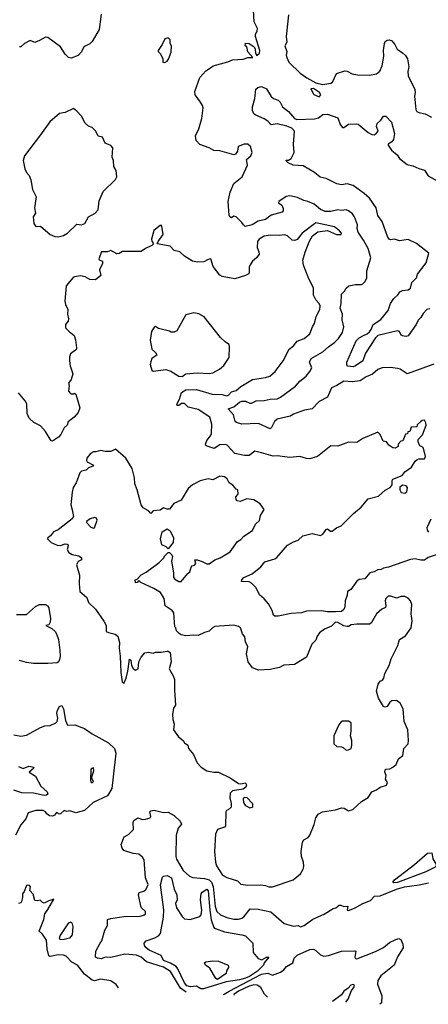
# Model space of a CAD drawing. Extents: x 1690054 to 1842981, y 782881 to 914114.
# Tile 3 of 256: x 1696296 to 1699787, y 791082 to 799488. Entities that reach past the tile are written whole.
import ezdxf

# ---------------------------------------------------------------- set-up
doc = ezdxf.new("R2010")
doc.units = 0

msp = doc.modelspace()

# ---------------------------------------------------------------- linework, layer by layer
at = {"layer": '0CON10XD'}
for points in [[(1696991.1, 799535), (1696974.5, 799405), (1696915, 799301.5), (1696895, 799283.1), (1696845, 799255.4), (1696825, 799214.5), (1696795, 799180.9), (1696735, 799159.2), (1696714.2, 799164.2), (1696684.4, 799194.4), (1696643.8, 799255), (1696535, 799335.4), (1696515, 799338.5), (1696465, 799311.4)], [(1697917.6, 799072.4), (1697948.1, 799095), (1698075, 799128.8), (1698113.5, 799146.5), (1698205, 799151.1), (1698245, 799164.7), (1698287.5, 799165), (1698245, 799212.5), (1698236.2, 799256.2), (1698222.5, 799265), (1698225, 799287.5), (1698255, 799283.3), (1698300, 799255), (1698308.8, 799235), (1698310.7, 799200.7), (1698321.7, 799181.7), (1698345, 799202.5), (1698346.1, 799223.9), (1698310, 799345), (1698310, 799365), (1698325, 799390), (1698327, 799413), (1698298.5, 799468.5), (1698294.1, 799565.9)], [(1698591.3, 799528.7), (1698571.2, 799345), (1698577.9, 799295), (1698562.2, 799265), (1698577.8, 799215), (1698573.1, 799185), (1698577.1, 799165), (1698596.5, 799125), (1698691.6, 799031.6), (1698750.3, 798990.3), (1698825, 798949.4), (1698885, 798935.8), (1698955, 798945.7), (1698969.2, 798955), (1699003, 799027), (1699075, 799051.9), (1699095, 799048.9), (1699135, 799025.6), (1699182.3, 799017.7), (1699285, 799014), (1699345.6, 799024.4), (1699372.1, 799047.9), (1699391.4, 799095), (1699406.5, 799175), (1699404.4, 799225), (1699412.5, 799285), (1699419.5, 799300.5), (1699435, 799313.3), (1699455, 799316.7), (1699475, 799306.2), (1699501.2, 799275), (1699520, 799235), (1699565.5, 799205.5), (1699592.2, 799182.2), (1699607.7, 799155), (1699621.8, 799085), (1699613.2, 799045), (1699615, 799007.5), (1699671.2, 798891.2), (1699673.9, 798866.1), (1699668, 798835), (1699680.3, 798720.3), (1699690, 798705), (1699705, 798696.2), (1699760, 798685), (1699815, 798656.7)], [(1697535, 799122.5), (1697555, 799132.5), (1697568.3, 799151.7), (1697590.7, 799209.3), (1697593.3, 799265), (1697582.5, 799285), (1697582.5, 799315), (1697563.6, 799333.6), (1697535, 799323.8), (1697514.2, 799275), (1697477.5, 799225), (1697477.5, 799215), (1697497.5, 799195), (1697517.5, 799155), (1697520, 799125), (1697535, 799122.5)], [(1696465, 799311.4), (1696425, 799293.8), (1696385, 799310), (1696336.7, 799285), (1696305, 799256.7), (1696295, 799256.2)], [(1699833.4, 796546.6), (1699605, 796464.3), (1699545, 796503.8), (1699525, 796510), (1699465, 796517.5), (1699392.5, 796515), (1699355, 796501.5), (1699309.3, 796460.7), (1699255, 796437.5), (1699205, 796404.6), (1699135, 796395.6), (1699065, 796402), (1699005.5, 796365.5), (1698960.5, 796345), (1698925, 796264.3), (1698855, 796227.1), (1698795, 796164.4), (1698728.8, 796155), (1698635, 796120), (1698606.5, 796103.5), (1698495, 796077.6), (1698471.5, 796058.5), (1698447.3, 796005), (1698435, 795994.4), (1698335, 796039.4), (1698195, 796034.8), (1698148.9, 796048.9), (1698138.1, 796058.1), (1698123.1, 796115), (1698077.5, 796165), (1698125, 796181.4), (1698175, 796221.1), (1698195, 796230), (1698225, 796231.5), (1698262.7, 796212.7), (1698275, 796212.5), (1698315, 796234.3), (1698385, 796235.3), (1698435, 796247.3), (1698495, 796251.3), (1698525.2, 796264.8), (1698651.7, 796358.3), (1698688.2, 796401.8), (1698742.5, 796445), (1698775.9, 796484.1), (1698791.9, 796515), (1698770.4, 796565), (1698785, 796594.5), (1698886.7, 796653.3), (1698933.9, 796696.1), (1698989.4, 796735), (1699020.5, 796765), (1699055, 796815.8), (1699064.6, 796865.4), (1699051.6, 796925), (1699052.7, 796972.7), (1699032.7, 797025), (1699042.3, 797065), (1699044.2, 797145.8), (1699071.2, 797168.8), (1699085, 797196.2), (1699106.7, 797215), (1699165, 797228), (1699215, 797226.2), (1699227.3, 797232.7), (1699247.3, 797252.7), (1699261.2, 797285), (1699261.5, 797345), (1699295.2, 797455), (1699273.9, 797533.9), (1699234.2, 797604.2), (1699187.7, 797675), (1699180, 797705), (1699181.4, 797735), (1699155.6, 797805.6), (1699139.7, 797829.7), (1699105, 797856), (1699085, 797864.2), (1699045, 797859.4), (1699014.4, 797864.4), (1698955, 797850.5), (1698905, 797849.1), (1698865, 797867.8), (1698812.6, 797912.6), (1698756.3, 797936.3), (1698723.4, 797943.4), (1698669.5, 797969.5), (1698605, 797983.5), (1698571.7, 797978.3), (1698510, 797935), (1698506.2, 797925), (1698534.4, 797904.4), (1698546.4, 797876.3), (1698547.3, 797855), (1698538.5, 797845), (1698445, 797818), (1698395, 797782.9), (1698332.2, 797767.8), (1698282.5, 797735), (1698222.7, 797722.7), (1698206.7, 797735), (1698195, 797757.5), (1698145, 797803.3), (1698125, 797810), (1698105, 797797.5), (1698092.5, 797805), (1698085, 797820), (1698075.7, 797935), (1698093.1, 798015), (1698125, 798088.6), (1698196, 798145), (1698241.2, 798245), (1698233.3, 798295), (1698271.2, 798325), (1698282, 798355), (1698268, 798405), (1698245, 798424), (1698215, 798424.2), (1698162.5, 798405), (1698156, 798365), (1698139.7, 798340.3), (1698125, 798334), (1698006.8, 798366.8), (1697955, 798370), (1697916, 798395), (1697835, 798421.1), (1697802.5, 798455), (1697799.2, 798495), (1697825, 798556.7), (1697851.4, 798645), (1697862.5, 798735), (1697858, 798755), (1697840, 798785), (1697796, 798845), (1697790.8, 798875), (1697836.1, 798995), (1697885, 799051.2), (1697917.6, 799072.4)], [(1699799.1, 797019.1), (1699774.1, 797015), (1699741.9, 796978.1), (1699724.2, 796945.8), (1699698.9, 796921.1), (1699684.5, 796885), (1699615, 796787.8), (1699595, 796782.7), (1699565, 796788.9), (1699554.2, 796795), (1699540, 796825), (1699525, 796831.4), (1699355, 796790.3), (1699335, 796770.8), (1699250.1, 796639.9), (1699226.3, 796575), (1699165, 796531.9), (1699145, 796525.4), (1699099.5, 796529.5), (1699090.3, 796540.3), (1699090, 796565), (1699169.2, 796745), (1699195, 796772.9), (1699232, 796792), (1699265, 796805.7), (1699285, 796822.5), (1699298.4, 796841.6), (1699315, 796886.9), (1699382.3, 796927.7), (1699444.4, 797005), (1699463.1, 797065), (1699493.3, 797106.7), (1699529.1, 797140.9), (1699542.9, 797165), (1699565, 797176.7), (1699615, 797181.5), (1699634, 797195), (1699646.7, 797245), (1699686.7, 797285), (1699694, 797315), (1699768.3, 797411.7), (1699791.2, 797495), (1699685, 797578), (1699615, 797612.5), (1699540.5, 797600.5), (1699496.7, 797613.3), (1699465, 797607.5), (1699453.6, 797613.6), (1699437.5, 797637.5), (1699393.8, 797763.8), (1699356.2, 797816.2), (1699342.3, 797882.3), (1699283, 797963), (1699238.4, 798005), (1699145, 798071.9), (1699095, 798087.1), (1699045, 798078.5), (1699005, 798086.4), (1698915, 798131.8), (1698864.2, 798144.2), (1698815, 798182.9), (1698718.8, 798238.8), (1698632.5, 798245), (1698590, 798265), (1698571.7, 798281.7), (1698572.5, 798287.5), (1698591.7, 798288.3), (1698615.9, 798304.1), (1698640, 798355), (1698635.9, 798425), (1698642.8, 798535), (1698622, 798562), (1698579.1, 798579.1), (1698495, 798598.9), (1698445, 798589.6), (1698415, 798620.8), (1698385, 798641.2), (1698312.3, 798672.3), (1698297.5, 798685), (1698283.9, 798713.9), (1698284.3, 798745), (1698304, 798815), (1698313.3, 798895), (1698331.7, 798908.3), (1698362.5, 798917.5), (1698405, 798898.6), (1698443, 798833), (1698465, 798813.9), (1698505, 798801.5), (1698521.4, 798785), (1698540, 798745), (1698592.5, 798705), (1698643.8, 798645), (1698663.3, 798635), (1698815, 798642.8), (1698849, 798651), (1698885, 798678.2), (1698925, 798681.5), (1699015, 798648.9), (1699033.2, 798593.2), (1699055, 798568.5), (1699065, 798568.5), (1699105.8, 798595), (1699175, 798599), (1699187.4, 798595), (1699273.9, 798523.9), (1699305, 798508.3), (1699325, 798505.5), (1699342.2, 798515), (1699358.4, 798535), (1699345.4, 798575), (1699348.5, 798601.5), (1699380.2, 798629.8), (1699403.8, 798665), (1699424, 798664), (1699472.7, 798612.7), (1699498.1, 798515), (1699490.5, 798465), (1699475, 798445.6), (1699443.7, 798426.3), (1699443.7, 798416.3), (1699472.9, 798375), (1699521.6, 798335), (1699541.4, 798301.4), (1699605, 798252.5), (1699655, 798241.1), (1699705, 798216.2), (1699754.5, 798204.5), (1699785, 798154.6), (1699861.4, 798111.4)], [(1698855, 798828.5), (1698867.3, 798845), (1698856.1, 798865), (1698805, 798901.5), (1698783.7, 798896.3), (1698809.2, 798849.2), (1698855, 798828.5)], [(1696625, 797633.8), (1696670, 797645), (1696704.1, 797665.9), (1696785, 797743.3), (1696825, 797736.2), (1696852.5, 797747.5), (1696885, 797806), (1696940, 797835), (1696966.1, 797863.9), (1696975, 797940), (1697009.3, 798020.7), (1697115, 798123.3), (1697126.7, 798145), (1697119.3, 798199.3), (1697100, 798235), (1697096.1, 798286.1), (1697086.2, 798315), (1697092.5, 798395), (1697073.6, 798413.6), (1697025, 798432.5), (1697002.5, 798485), (1696965, 798492.5), (1696945.8, 798535.8), (1696915, 798567.5), (1696885, 798580), (1696853.8, 798605), (1696825, 798663.8), (1696785, 798708), (1696755, 798730), (1696684.6, 798695.4), (1696635, 798688.2), (1696553.4, 798616.6), (1696473.9, 798506.1), (1696338.3, 798325), (1696325.4, 798285), (1696341.1, 798215), (1696354.6, 798184.6), (1696377.5, 798157.5), (1696391.7, 798121.7), (1696405, 798036.7), (1696437.5, 797975), (1696422.1, 797882.1), (1696430, 797835), (1696410.8, 797805), (1696417, 797747), (1696435, 797722.5), (1696475, 797726.2), (1696557.5, 797655), (1696595, 797636.2), (1696625, 797633.8)], [(1699855, 794918.5), (1699785, 794897.1), (1699755, 794874.6), (1699723.6, 794873.6), (1699675, 794884.4), (1699635, 794878.4), (1699446.3, 794813.7), (1699403.1, 794805), (1699385, 794793.8), (1699355, 794790), (1699325, 794774.2), (1699287.5, 794765), (1699245, 794714.4), (1699195, 794707.7), (1699175.5, 794695), (1699125, 794624.4), (1699096, 794605), (1699094.3, 794575), (1699076.9, 794525), (1699073.2, 794475), (1699065, 794452.2), (1699045, 794435.7), (1698995, 794431.1), (1698925, 794433.2), (1698875, 794441.8), (1698745, 794439.4), (1698704.6, 794424.6), (1698615, 794419.2), (1698503.9, 794396.1), (1698475, 794396.7), (1698463.3, 794405), (1698452, 794445), (1698421.8, 794501.8), (1698384.5, 794544.5), (1698345, 794576.4), (1698316.4, 794636.4), (1698275, 794676), (1698255, 794687.5), (1698191.7, 794691.7), (1698192.5, 794705), (1698211.2, 794725), (1698282.6, 794757.4), (1698355, 794817.1), (1698391.5, 794858.5), (1698475.8, 794885), (1698491.4, 794895), (1698585, 795002.9), (1698635, 795031.4), (1698675, 795042.9), (1698715, 795080), (1698795, 795101.2), (1698866.8, 795083.2), (1698885.6, 795094.4), (1698915, 795136.7), (1698925, 795140), (1698952.3, 795122.3), (1698965, 795122), (1699001.5, 795148.5), (1699042.2, 795167.8), (1699147.4, 795272.6), (1699213.8, 795325), (1699273.2, 795396.8), (1699361.2, 795418.8), (1699419.5, 795470.5), (1699460, 795495), (1699477.5, 795517.5), (1699476.7, 795555), (1699483.3, 795565), (1699562.5, 795597.5), (1699585, 795626.7), (1699643.9, 795666.1), (1699675, 795720), (1699691.7, 795731.7), (1699705, 795737.5), (1699755, 795740), (1699761.7, 795758.3), (1699745, 795830), (1699735, 795842.5), (1699715, 795850), (1699700, 795885), (1699700, 795905), (1699737, 795943), (1699767.5, 796025), (1699766.4, 796046.4), (1699755, 796067.5), (1699733, 796067), (1699721.7, 796058.3), (1699691.7, 796028.3), (1699688.3, 796011.7), (1699641.7, 796008.3), (1699628.3, 795971.7), (1699611.7, 795968.3), (1699608.3, 795951.7), (1699591.7, 795948.3), (1699568.3, 795891.7), (1699551.7, 795888.3), (1699530, 795865), (1699530, 795845), (1699505, 795830), (1699485, 795832.5), (1699450, 795855), (1699430, 795885), (1699400.7, 795890.7), (1699376.7, 795945), (1699355, 795967.5), (1699226.4, 795913.6), (1699175, 795878.8), (1699105, 795880), (1699015, 795848), (1698955, 795848.8), (1698841.2, 795758.8), (1698775, 795740), (1698745, 795740.8), (1698688, 795758), (1698605, 795751), (1698495, 795764.7), (1698462.2, 795762.2), (1698360.4, 795790.4), (1698305, 795803.3), (1698255, 795767.8), (1698216.1, 795766.1), (1698134.6, 795784.6), (1698068.9, 795855), (1698055, 795861.5), (1698005, 795856.8), (1697957.9, 795827.9), (1697889.3, 795849.3), (1697884, 795864), (1697894.1, 795895), (1697925.8, 795934.2), (1697934.6, 795955.4), (1697938, 796035), (1697920.8, 796095), (1697820.9, 796160.9), (1697735, 796180.3), (1697705, 796211), (1697679.5, 796210.5), (1697655, 796192.7), (1697640.8, 796195), (1697638.6, 796205), (1697662.5, 796247.5), (1697678, 796305), (1697715, 796328.9), (1697805, 796330.3), (1697939.9, 796289.9), (1698026.7, 796286.7), (1698062.9, 796277.1), (1698078.8, 796281.2), (1698105, 796310), (1698145, 796321.3), (1698183.8, 796356.2), (1698285, 796415.6), (1698395, 796431.9), (1698433.8, 796445), (1698478, 796485), (1698545.8, 796575), (1698597.3, 796675), (1698635, 796702.8), (1698665, 796741.9), (1698725, 796765.4), (1698773.3, 796805), (1698796.5, 796865), (1698815.6, 796895), (1698830, 796955), (1698858.9, 797015), (1698862.2, 797045), (1698854.4, 797065), (1698825, 797097.5), (1698804.6, 797134.6), (1698806.7, 797195), (1698760.5, 797290.5), (1698721.2, 797391.2), (1698714.2, 797435), (1698735.8, 797504.2), (1698767.7, 797592.3), (1698796.3, 797643.7), (1698842, 797678), (1698925, 797688.9), (1699002, 797655), (1699043.3, 797655), (1699044.2, 797665), (1699028.6, 797685), (1698985, 797718.1), (1698825, 797752.5), (1698709.2, 797665), (1698665, 797612.5), (1698646.1, 797603.9), (1698625, 797606.7), (1698585, 797642.5), (1698560.7, 797650.7), (1698515, 797644.2), (1698435, 797649.5), (1698385, 797639.5), (1698341.9, 797615), (1698326.9, 797595), (1698323.3, 797543.3), (1698340, 797505), (1698340.8, 797485), (1698318.1, 797455), (1698284.6, 797425.4), (1698265, 797396.2), (1698256, 797375), (1698255.8, 797325), (1698247.5, 797315), (1698224.2, 797305), (1698135, 797274.5)], [(1698135, 797274.5), (1698025.9, 797295.9), (1698006.1, 797306.1), (1697949.4, 797379.4), (1697930, 797445), (1697905, 797440), (1697868.3, 797421.7), (1697815, 797417.1), (1697772.5, 797425), (1697705, 797468.8), (1697665, 797506.2), (1697616.4, 797516.4), (1697580, 797555), (1697470, 797575), (1697477.5, 797595), (1697521.2, 797655), (1697511.2, 797725), (1697505, 797733.3), (1697495, 797731.2), (1697441.3, 797688.7), (1697422.5, 797615), (1697425.8, 797595.8), (1697440, 797575), (1697425, 797560), (1697370, 797535), (1697335, 797510), (1697175, 797507.5), (1697145, 797492.5), (1697125, 797490), (1697075, 797516.7), (1697045, 797506.2), (1696993.6, 797506.4), (1696971.2, 797445), (1696975, 797437.5), (1697002.5, 797425), (1697002.5, 797405), (1696977, 797353), (1696990, 797305), (1696943, 797267), (1696895, 797270.8), (1696855, 797291.2), (1696815, 797301.2), (1696765, 797293.8), (1696753, 797287), (1696694, 797215), (1696682.5, 797085), (1696688, 797055), (1696706.2, 797015), (1696703.3, 796975), (1696713.3, 796935), (1696710, 796915), (1696687.5, 796885), (1696688.3, 796858.3), (1696717.5, 796825), (1696760.7, 796790.7), (1696773.3, 796755), (1696782.5, 796685), (1696782.5, 796675), (1696773.3, 796665), (1696730, 796635), (1696721.7, 796608.3), (1696720, 796575), (1696727, 796533), (1696751.2, 796465), (1696736.2, 796415), (1696713.3, 796385), (1696717.5, 796365), (1696713.3, 796315), (1696732.5, 796295), (1696755, 796292.5), (1696765, 796300), (1696775, 796290), (1696809.2, 796175), (1696795, 796133.3), (1696760, 796095), (1696710, 796055), (1696702.5, 796025), (1696675, 796002.5), (1696646.2, 795945), (1696627.3, 795922.7), (1696575, 795888.8), (1696565, 795892), (1696515, 795972.5), (1696475, 796020), (1696417.7, 796047.7), (1696376.2, 796085), (1696360, 796125), (1696357.7, 796207.7), (1696344, 796235), (1696285, 796303.1)], [(1697685, 796442.1), (1697716.4, 796463.6), (1697815, 796473.1), (1697913.9, 796466.1), (1697945, 796473.8), (1698003.3, 796505), (1698041.2, 796535), (1698085.8, 796605), (1698089.2, 796695), (1698084.3, 796714.3), (1698053.6, 796733.6), (1698012, 796775), (1697872.1, 796952.1), (1697825, 796976.2), (1697785, 796984.5), (1697715, 796968.8), (1697638.3, 796831.7), (1697615, 796820), (1697590.7, 796820.7), (1697575, 796830), (1697480.8, 796850.8), (1697455, 796867.5), (1697445, 796862.5), (1697421.6, 796825), (1697411.4, 796751.4), (1697424.1, 796674.1), (1697457.9, 796645), (1697467.5, 796625), (1697425.7, 796595), (1697415, 796566.7), (1697410, 796545), (1697424.4, 796494.4), (1697435, 796486.2), (1697545, 796500), (1697587, 796487), (1697655, 796443.6), (1697685, 796442.1)], [(1698455, 792084.2), (1698633.3, 792145), (1698695, 792196.7), (1698717.5, 792235), (1698722.7, 792257.3), (1698721.1, 792295), (1698703.7, 792343.7), (1698700.2, 792385), (1698711.6, 792465), (1698723.7, 792486.3), (1698760.8, 792505), (1698775.6, 792525), (1698812.9, 792617.1), (1698824.8, 792675), (1698845, 792703.8), (1698884.2, 792725), (1698995, 792740.9), (1699045, 792759.5), (1699067.4, 792757.4), (1699104.6, 792734.6), (1699143.3, 792745), (1699215, 792813.3), (1699271.7, 792848.3), (1699304.5, 792895.5), (1699345, 792912.5), (1699375, 792934.3), (1699428.6, 792951.4), (1699439.2, 792975), (1699422.2, 793005), (1699426.1, 793035), (1699416.1, 793065), (1699417.9, 793082.1), (1699425, 793088.9), (1699457, 793093), (1699483.8, 793105), (1699510.9, 793129.1), (1699533.4, 793176.6), (1699570, 793205), (1699578, 793265), (1699614, 793305), (1699618.8, 793335), (1699613.3, 793425), (1699581.2, 793495), (1699572.5, 793605), (1699545, 793654), (1699515, 793674.6), (1699475, 793672.8), (1699458, 793662), (1699435, 793624.5), (1699415, 793618.9), (1699404.4, 793625), (1699360.7, 793695), (1699344.1, 793755), (1699357.5, 793815), (1699375, 793841.1), (1699395, 793849.4), (1699407.3, 793865), (1699416.5, 793905), (1699452.5, 793975), (1699468.5, 794031.5), (1699526, 794145), (1699540, 794195), (1699592.7, 794227.3), (1699640, 794295), (1699650, 794355), (1699640, 794415), (1699646.2, 794495), (1699635.7, 794525.7), (1699615, 794548.8), (1699585, 794563.3), (1699555, 794563.3), (1699515, 794550), (1699466.2, 794566.2), (1699444.7, 794565.3), (1699425, 794545.6), (1699417.3, 794525), (1699423.6, 794485), (1699420.2, 794469.8), (1699390.6, 794455), (1699344, 794415), (1699300, 794335), (1699285, 794326.7), (1699175, 794328.2), (1699128.5, 794321.5), (1699105, 794307.1), (1699093.2, 794306.8), (1699065, 794312.5), (1699015, 794342.2), (1698995, 794342.9), (1698958.8, 794311.2), (1698900, 794285), (1698857.9, 794252.1), (1698837.5, 794225), (1698825, 794190), (1698791.2, 794155), (1698745.8, 794044.2), (1698645, 793983.8), (1698553.9, 793976.1), (1698515, 793958), (1698435, 793940), (1698335, 793935.5), (1698283.8, 793953.8), (1698246.9, 794005), (1698234.4, 794074.4), (1698244.2, 794135), (1698226.2, 794175), (1698219.5, 794219.5), (1698200, 794245), (1698182.5, 794295), (1698165, 794306.7), (1698125, 794318.8), (1697964.1, 794305.9), (1697943.9, 794296.1), (1697915, 794266.7), (1697875, 794256.7), (1697819.3, 794230.7), (1697785, 794233.8), (1697715, 794226.2), (1697676.4, 794236.4), (1697657, 794247), (1697635, 794270), (1697630, 794295), (1697620, 794305), (1697612.5, 794425), (1697597.5, 794445), (1697540, 794485), (1697530, 794545), (1697498.3, 794598.3), (1697441.7, 794631.7), (1697331.7, 794681.7), (1697315, 794700), (1697298.3, 794681.7), (1697285, 794680), (1697283.6, 794706.4), (1697298.3, 794711.7), (1697335, 794747.5), (1697375, 794770), (1697486.4, 794853.6), (1697530, 794895), (1697530, 794905), (1697565, 794940), (1697575, 794940), (1697595, 794920), (1697600, 794905), (1697592.5, 794865), (1697610, 794765), (1697610, 794725), (1697621.7, 794711.7), (1697655, 794690), (1697675, 794690), (1697731.7, 794758.3), (1697750, 794775), (1697760, 794815), (1697770, 794825), (1697789.2, 794830.8), (1697801.2, 794845), (1697793.3, 794876.7), (1697813.3, 794876.7), (1697855, 794863.3), (1697895, 794842.5), (1697915, 794843.3), (1697964.1, 794875.9), (1698007.7, 794892.3), (1698093.8, 794945), (1698157.3, 795032.7), (1698185, 795048.8), (1698210.5, 795079.5), (1698285, 795127.5), (1698309.5, 795180.5), (1698345, 795212.5), (1698354.5, 795255.5), (1698383.3, 795305), (1698350, 795355), (1698295, 795388), (1698235, 795396.2), (1698180, 795375), (1698155, 795380), (1698145, 795392.5), (1698143.8, 795415), (1698161.7, 795438.3), (1698160, 795475), (1698145, 795480), (1698117.5, 795515), (1698086.7, 795535), (1698067.9, 795567.9), (1698045, 795586.2), (1698005, 795590), (1697945, 795560), (1697905, 795567.9), (1697838.3, 795551.7), (1697772.3, 795517.7), (1697735.5, 795484.5), (1697675, 795386), (1697611.8, 795358.2), (1697575, 795310), (1697555, 795308.8), (1697525, 795320.6), (1697495, 795300), (1697436.2, 795295), (1697415, 795271.2), (1697396.7, 795295), (1697351.4, 795321.4), (1697333.2, 795345), (1697300, 795475), (1697280, 795525), (1697276.1, 795576.1), (1697257.5, 795655), (1697202.5, 795745), (1697115, 795820), (1697075, 795800), (1697025, 795801.2), (1696985, 795810), (1696945, 795797.5), (1696925, 795797.5), (1696900, 795785), (1696870, 795745), (1696866.2, 795725), (1696871.7, 795711.7), (1696927.5, 795685), (1696920, 795675), (1696885, 795662.5), (1696865, 795640.8), (1696825, 795634), (1696810.9, 795619.1), (1696778, 795535), (1696753.8, 795495), (1696743.8, 795455), (1696732, 795345), (1696744, 795304), (1696755.9, 795245.9), (1696742.9, 795225), (1696625, 795133.9), (1696583.8, 795115), (1696559.8, 795080.2), (1696537.5, 795065), (1696534.5, 795054.5), (1696564.3, 795024.3), (1696615, 795001.4), (1696645, 795000), (1696685, 795013.3), (1696700.9, 795010.9), (1696708.6, 795005), (1696708.9, 794995), (1696700, 794965), (1696715, 794938.8), (1696745, 794923.1), (1696800, 794910), (1696823.6, 794893.6), (1696823.6, 794876.4), (1696795, 794861.2), (1696780, 794835), (1696806.2, 794745), (1696803.1, 794675), (1696810, 794605), (1696870, 794555), (1696882.7, 794512.7), (1696944.1, 794454.1), (1697014.1, 794354.1), (1697033.8, 794315), (1697034.2, 794265), (1697053.3, 794255), (1697111.8, 794241.8), (1697135.5, 794225.5), (1697149.8, 794169.8), (1697146.4, 794123.6), (1697154.8, 794055), (1697158.7, 793915), (1697171.9, 793835), (1697185, 793820), (1697205.7, 793865), (1697220.6, 793925), (1697235, 794027.5), (1697245, 794020), (1697251.2, 793975), (1697265, 793947.5), (1697286.1, 793933.9), (1697306.7, 793945), (1697313.8, 794005), (1697333.9, 794046.1), (1697365, 794082.5), (1697395, 794087.5), (1697435, 794080), (1697455, 794087.5), (1697505, 794087.5), (1697555, 794097.5), (1697565, 794097.5), (1697582.5, 794085), (1697589.4, 794005), (1697572, 793945), (1697607.5, 793885), (1697617.5, 793855), (1697617.5, 793765), (1697627.5, 793635), (1697610, 793610), (1697602, 793555), (1697602.9, 793512.9), (1697616.7, 793475), (1697611.2, 793425), (1697651.2, 793365), (1697693.3, 793335), (1697703.3, 793315), (1697733.3, 793295), (1697737.5, 793265), (1697780, 793215), (1697812.4, 793142.4), (1697846.7, 793105), (1697895.7, 793075.7), (1697955, 793063.5), (1697995, 793062.9), (1698095, 793015.8), (1698165, 792968.1), (1698185, 792963.1), (1698225, 792973.3), (1698234.3, 792955), (1698229.2, 792935), (1698205, 792917.5), (1698115, 792905.4), (1698093.3, 792885), (1698090, 792845), (1698102.5, 792795), (1698102.5, 792765), (1698078.3, 792741.7), (1698062.5, 792735), (1698056.1, 792723.9), (1698054.2, 792605), (1698046, 792595), (1697985, 792573.4), (1697969.1, 792535), (1697959.3, 792385), (1697968.4, 792295), (1697977.2, 792265), (1698028.5, 792185), (1698065, 792164), (1698156, 792136), (1698186.3, 792106.3), (1698245, 792099.1), (1698355, 792102.9), (1698396.7, 792095), (1698425, 792084.3), (1698455, 792084.2)], [(1699585, 795444.2), (1699604.3, 795455.7), (1699610, 795495), (1699598.5, 795508.5), (1699565, 795514.4), (1699542.5, 795497.5), (1699542.3, 795475), (1699555, 795452.5), (1699585, 795444.2)], [(1696925, 795146.9), (1696935, 795150.6), (1696958.7, 795215), (1696950.8, 795230.8), (1696935, 795237.4), (1696896.9, 795225), (1696868, 795205), (1696866, 795195), (1696905, 795154), (1696925, 795146.9)], [(1699792.4, 795112.4), (1699778.9, 795128.9), (1699778, 795152), (1699811.2, 795225)], [(1697565, 794970), (1697547, 794987), (1697510, 795005), (1697497.5, 795055), (1697513.9, 795116.1), (1697555, 795140), (1697582.5, 795125), (1697610, 795065), (1697607, 795023), (1697565, 794970)], [(1696268.3, 794408.3), (1696355, 794408.8), (1696431.2, 794478.8), (1696465, 794495.8), (1696515.5, 794495.5), (1696535, 794484), (1696544.4, 794465), (1696558.9, 794375), (1696556.7, 794343.3), (1696545, 794322.5), (1696520, 794315), (1696571.1, 794291.1), (1696599.2, 794265), (1696610.8, 794245), (1696627.5, 794195), (1696640, 794105), (1696642, 794055), (1696635.8, 794024.2), (1696626.7, 794005), (1696615, 793998), (1696535, 793990), (1696415, 793992), (1696355, 794000), (1696295, 794016.2)], [(1696245, 793382.9), (1696305, 793372.2), (1696355, 793379.2), (1696475, 793446.2), (1696511.7, 793458.3), (1696555, 793463.3), (1696605.8, 793484.2), (1696615.8, 793495), (1696622.5, 793525), (1696613.9, 793566.1), (1696618, 793592), (1696636.1, 793623.9), (1696655, 793633.8), (1696671.2, 793605), (1696686.1, 793506.1), (1696705, 793466.2), (1696766.6, 793466.6), (1696850, 793435), (1696915, 793390.8), (1697053.3, 793315), (1697106.2, 793265), (1697118.5, 793225), (1697095.3, 793025), (1697082.9, 792925), (1697045, 792862.5), (1696922.5, 792805), (1696850, 792735), (1696775, 792716.2), (1696725, 792734.2), (1696695, 792728.8), (1696675, 792737.5), (1696645, 792708), (1696635, 792706), (1696610.5, 792719.5), (1696594.4, 792695.6), (1696575, 792687.1), (1696551.3, 792691.3), (1696527.8, 792707.8), (1696515, 792725.8), (1696495, 792735.6), (1696432.8, 792737.2), (1696368.8, 792715), (1696347.5, 792665), (1696306.4, 792613.6), (1696260, 792525)], [(1699085, 793252.5), (1699105, 793253.3), (1699127.5, 793265), (1699132.5, 793295), (1699132.5, 793335), (1699121.2, 793375), (1699128.8, 793415), (1699126.7, 793485), (1699105, 793500), (1699055, 793500), (1699039.3, 793490.7), (1699022.4, 793467.6), (1698980, 793375), (1698980, 793305), (1699005, 793283.8), (1699045, 793280), (1699060, 793275), (1699085, 793252.5)], [(1696285, 793110.8), (1696326.4, 793093.6), (1696375, 793115.4), (1696417.5, 793105), (1696415, 793094), (1696376.7, 793065), (1696429.5, 793029.5), (1696476.7, 792945), (1696530, 792895), (1696537.5, 792875), (1696524.1, 792865.9), (1696505.5, 792864.5), (1696415, 792885.6), (1696315, 792885.9), (1696245, 792910.9)], [(1696915, 792972.5), (1696927.5, 792985), (1696910, 793015), (1696930, 793075), (1696925, 793100), (1696910, 793095), (1696902.5, 793085), (1696900, 792995), (1696905, 792980), (1696915, 792972.5)], [(1698265, 792756), (1698228, 792775), (1698212, 792805), (1698207.5, 792835), (1698215, 792850), (1698235, 792847.5), (1698285, 792796.2), (1698285, 792764), (1698265, 792756)], [(1697718.8, 791185), (1697669.5, 791219.5), (1697585, 791362.3), (1697525, 791399.8), (1697378.9, 791445), (1697333.8, 791485), (1697295, 791501), (1697195, 791511), (1697075, 791482), (1697027, 791483), (1696995, 791470), (1696960, 791475), (1696943.3, 791485), (1696946.4, 791536.4), (1696983.3, 791605), (1696996.2, 791625), (1697023.3, 791715), (1697046, 791755), (1697046.2, 791805), (1697073.3, 791815), (1697185, 791832.3), (1697325, 791832.8), (1697357.1, 791842.9), (1697371.4, 791855), (1697370.8, 791875), (1697337.1, 791905), (1697330, 791920), (1697310.9, 792015), (1697315.8, 792035), (1697355, 792048.8), (1697375, 792064.4), (1697394.2, 792105), (1697371.5, 792161.5), (1697358.8, 792315), (1697345, 792338.6), (1697315, 792363.7), (1697265, 792369.5), (1697185.8, 792395), (1697171.2, 792415), (1697163.3, 792445), (1697188.8, 792511.2), (1697225, 792532.5), (1697267.1, 792575), (1697264.2, 792635), (1697270.3, 792649.7), (1697305, 792673.8), (1697345, 792660), (1697371.2, 792661.2), (1697410, 792675), (1697416.2, 792685), (1697407.5, 792725), (1697416.4, 792733.6), (1697445, 792740), (1697525, 792720), (1697565, 792722.5), (1697615, 792692.5), (1697666.7, 792645), (1697679.3, 792620.7), (1697650, 792585), (1697632.2, 792525), (1697630.5, 792345), (1697635, 792321.5), (1697693.5, 792225), (1697747.1, 792175), (1697775, 792164.3), (1697875.9, 792155.9), (1697915, 792143.7), (1697935.8, 792125.8), (1697948.9, 792088.9), (1697965, 791915.8), (1697981.3, 791875), (1698011.2, 791845), (1698065, 791822.5), (1698125, 791810), (1698165, 791808.9), (1698195, 791817.3), (1698211.4, 791828.6), (1698265, 791895.6), (1698333.8, 791893.8), (1698441.8, 791871.8), (1698555, 791770.8), (1698635, 791748), (1698675, 791755.8), (1698695, 791744.4), (1698725, 791755.6), (1698801.4, 791808.6), (1698897.8, 791852.2), (1698975, 791899.1), (1698995.5, 791904.5), (1699025, 791928.9), (1699039.5, 791929.5), (1699065, 791916.7), (1699100, 791920), (1699092.5, 791885), (1699105, 791883.8), (1699157.6, 791902.4), (1699228.7, 791941.3), (1699292.7, 791967.3), (1699326.2, 792003.8), (1699375, 792009.2), (1699514, 792066), (1699584.2, 792085.8), (1699708, 792102), (1699789.8, 792119.8)], [(1699489.5, 792119.5), (1699484, 792125), (1699497.5, 792145), (1699668.1, 792275), (1699778.9, 792371.1), (1699815.6, 792375), (1699825.7, 792325), (1699855.2, 792275), (1699851.7, 792255), (1699765, 792213), (1699525, 792122.5), (1699489.5, 792119.5)], [(1697843.3, 791213.3), (1697805, 791236.3), (1697755, 791230.3), (1697725, 791238.9), (1697704.5, 791264.5), (1697647.4, 791385), (1697633.4, 791403.4), (1697584.1, 791434.1), (1697524.7, 791455), (1697505, 791498.6), (1697403.2, 791543.2), (1697375.3, 791565), (1697361, 791585), (1697358.8, 791605), (1697376, 791624), (1697451.7, 791648.3), (1697482.5, 791665), (1697500, 791685), (1697523.4, 791826.6), (1697527.6, 791887.6), (1697498.1, 792101.9), (1697515, 792167.5), (1697525, 792176.7), (1697555, 792182.5), (1697591.7, 792161.7), (1697616.2, 792065), (1697638.8, 792015), (1697641.2, 791975), (1697627.7, 791942.3), (1697634.2, 791905), (1697685, 791830), (1697705, 791811.2), (1697753.6, 791806.4), (1697835, 791832), (1697845.6, 791845), (1697851.4, 791885), (1697841.4, 791975), (1697845.8, 792024.2), (1697855, 792038.8), (1697895, 792064), (1697905, 792050), (1697919.5, 791885), (1697932.8, 791802.8), (1697955, 791738.8), (1697967.9, 791727.9), (1698045, 791699.2), (1698195, 791675.3), (1698225.2, 791665.2), (1698287.8, 791605), (1698290, 791525), (1698332.2, 791472.2), (1698365, 791460.6), (1698405, 791485.4), (1698423.3, 791485), (1698383.3, 791435), (1698377.5, 791415), (1698326.2, 791363.8), (1698259.6, 791320.4), (1698224.4, 791305.6), (1698175, 791292), (1698060, 791275), (1697865, 791214.1), (1697843.3, 791213.3)], [(1697140, 791221.1), (1697120.2, 791250.2), (1697075, 791282.7), (1696985.5, 791295.5), (1696935, 791282.5), (1696915, 791288.8), (1696850.2, 791340.2), (1696791.1, 791415), (1696742.6, 791442.6), (1696692, 791492), (1696670.2, 791500.2), (1696625, 791502.9), (1696555, 791489.1), (1696545.7, 791495.7), (1696529.5, 791555), (1696525, 791628.6), (1696491.7, 791681.7), (1696462.5, 791705), (1696503.3, 791805), (1696511.1, 791855), (1696535, 791890.6), (1696588.3, 791978.3), (1696544.2, 791965.8), (1696505, 791943.8), (1696490.5, 791950.5), (1696471.7, 791971.7), (1696445, 791963.8), (1696425, 791967.5), (1696411.7, 792021.7), (1696383, 792053), (1696387.5, 792085), (1696380, 792095), (1696365, 792100), (1696353.3, 792095), (1696333.9, 792046.1), (1696318.8, 792025), (1696320, 791995), (1696310.8, 791959.2), (1696305, 791947.5), (1696285, 791941.2)], [(1696642.2, 791632.2), (1696635.8, 791645), (1696640.6, 791665), (1696715, 791777.5), (1696735, 791786), (1696745, 791770), (1696749.6, 791745), (1696743.1, 791675), (1696720.6, 791645), (1696675, 791633.9), (1696642.2, 791632.2)], [(1698038.3, 791165.1), (1698041.8, 791168.2), (1698085, 791193), (1698362.1, 791337.9), (1698415, 791347.5), (1698455, 791331.2), (1698525, 791354.8), (1698552.9, 791375), (1698576, 791405), (1698629.2, 791435), (1698642.2, 791475), (1698665, 791500.9), (1698775, 791549.5), (1698805, 791551.4), (1698825, 791540.8), (1698865, 791502.9), (1698895, 791492.7), (1698935, 791498.4), (1699045, 791535.5), (1699157.7, 791537.7), (1699166.7, 791535), (1699160, 791485), (1699164.2, 791474.2), (1699175, 791468.8), (1699335, 791533.3), (1699405, 791568.1), (1699455, 791608.5), (1699510, 791635), (1699535, 791644), (1699550.8, 791635), (1699570.4, 791595), (1699573.1, 791565), (1699523.5, 791486.5), (1699495.4, 791415), (1699381.2, 791325), (1699355.3, 791285), (1699352.5, 791252.5), (1699390, 791155), (1699388.1, 791095), (1699373.9, 791081.7)], [(1697985, 791294.5), (1697971.8, 791301.8), (1697919.5, 791389.5), (1697882.1, 791415), (1697873.6, 791436.4), (1697885, 791443.3), (1697945, 791453.3), (1697995, 791450), (1698076.7, 791415), (1698080, 791395), (1698061.8, 791368.2), (1698059.4, 791345), (1697985, 791294.5)], [(1698412.6, 791141.7), (1698388.2, 791168.2), (1698356, 791225), (1698324, 791245), (1698297.5, 791247.5), (1698255, 791236.5), (1698165, 791193.1), (1698126.5, 791165), (1698124.5, 791159.7)], [(1699082.3, 791099.9), (1699103.5, 791125), (1699130.7, 791199.3), (1699149.6, 791225), (1699155.8, 791245), (1699145, 791251.1), (1699125, 791244.6), (1699101.1, 791218.9), (1699065.5, 791195), (1699045, 791162.9), (1698966.9, 791107.1)]]:
    msp.add_lwpolyline(points, dxfattribs=at)

doc.saveas('drawing.dxf')
